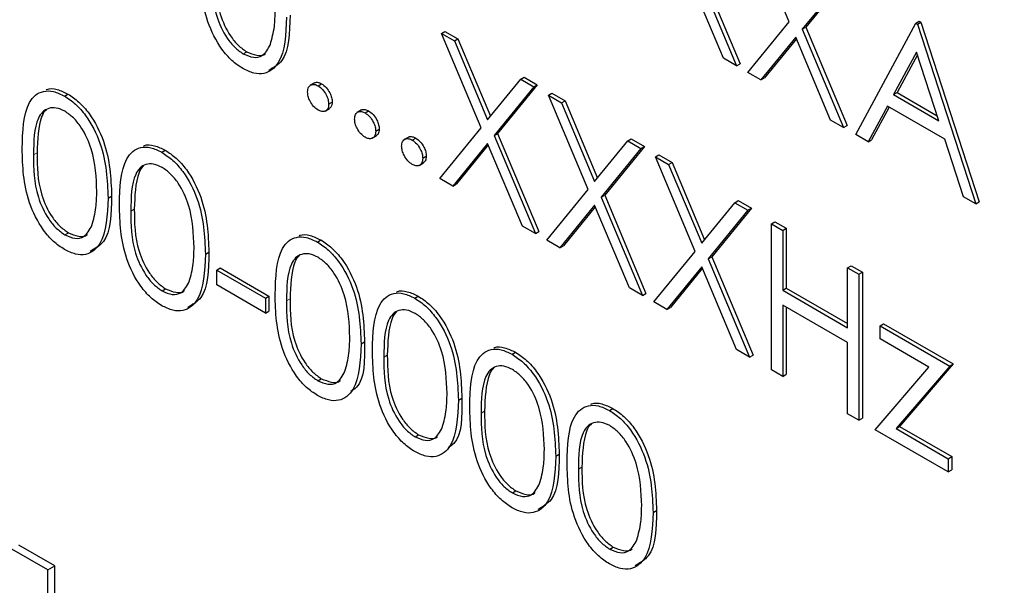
# Paper-space layout 'Blatt4' of a CAD drawing. Header units: millimetres. Extents: x 5 to 418, y 2 to 292.
# Tile 23 of 79: x 101.3 to 105.26, y 189.53 to 191.81. Entities that reach past the tile are written whole.
import ezdxf

# ---------------------------------------------------------------- set-up
doc = ezdxf.new("R2010")
doc.units = ezdxf.units.MM

psp = doc.layouts.new('Blatt4')

# ---------------------------------------------------------------- linework, layer by layer
at = {"color": 7, "linetype": 'Continuous', "lineweight": 25}
for p, q in [((104.3967, 191.8005), (104.237, 192.1807)), ((104.0187, 192.0187), (104.1848, 191.623)), ((104.0328, 192.0269), (104.1989, 191.6311)), ((104.1321, 191.6534), (103.9922, 191.9864)), ((104.6091, 191.9659), (104.4494, 191.77)), ((104.6232, 191.9741), (104.4636, 191.7782)), ((104.906, 191.7945), (104.9202, 191.8027)), ((104.9202, 191.8027), (104.9267, 191.7989)), ((102.9969, 191.7535), (103.011, 191.7617)), ((103.011, 191.7617), (103.0637, 191.7312)), ((104.2305, 191.5966), (104.3967, 191.8005)), ((104.4494, 191.77), (104.4636, 191.7782)), ((104.4494, 191.77), (104.6156, 191.3743)), ((104.4636, 191.7782), (104.6297, 191.3824)), ((104.6645, 191.346), (104.906, 191.7945)), ((104.906, 191.7945), (104.9126, 191.7907)), ((104.9126, 191.7907), (104.9267, 191.7989)), ((104.9126, 191.7907), (105.1475, 191.0672)), ((104.9267, 191.7989), (105.1617, 191.0753)), ((102.9969, 191.7535), (103.0496, 191.723)), ((103.1566, 191.3732), (102.9969, 191.7535)), ((103.0496, 191.723), (103.0637, 191.7312)), ((103.0496, 191.723), (103.1829, 191.4056)), ((103.0637, 191.7312), (103.1945, 191.4198)), ((104.423, 191.7377), (104.2832, 191.5661)), ((104.4256, 191.7316), (104.2974, 191.5743)), ((104.5629, 191.4047), (104.423, 191.7377)), ((102.1993, 191.6712), (102.2135, 191.6794)), ((104.1848, 191.623), (104.1321, 191.6534)), ((104.9088, 191.6783), (104.8166, 191.5069)), ((104.9125, 191.667), (104.8307, 191.5151)), ((104.9985, 191.4019), (104.9088, 191.6783)), ((104.1848, 191.623), (104.1989, 191.6311)), ((103.1829, 191.4056), (103.3162, 191.5691)), ((103.3162, 191.5691), (103.3303, 191.5773)), ((103.3162, 191.5691), (103.3689, 191.5387)), ((103.3303, 191.5773), (103.383, 191.5469)), ((104.2832, 191.5661), (104.2305, 191.5966)), ((104.2832, 191.5661), (104.2974, 191.5743)), ((102.4867, 191.5547), (102.4691, 191.5444)), ((102.5008, 191.5424), (102.5149, 191.5506)), ((103.3689, 191.5387), (103.2093, 191.3428)), ((103.383, 191.5469), (103.2234, 191.3509)), ((103.3689, 191.5387), (103.383, 191.5469)), ((101.4798, 191.5012), (101.4939, 191.5093)), ((103.4276, 191.5048), (103.4418, 191.513)), ((103.4276, 191.5048), (103.4804, 191.4744)), ((103.5874, 191.1245), (103.4276, 191.5048)), ((103.4418, 191.513), (103.4945, 191.4825)), ((104.8166, 191.5069), (104.8307, 191.5151)), ((104.8166, 191.5069), (104.9985, 191.4019)), ((104.8307, 191.5151), (104.992, 191.422)), ((102.5288, 191.4403), (102.5465, 191.4505)), ((102.5432, 191.4689), (102.5574, 191.4771)), ((102.676, 191.4454), (102.6583, 191.4352)), ((103.4804, 191.4744), (103.4945, 191.4825)), ((103.4804, 191.4744), (103.6137, 191.1569)), ((103.4945, 191.4825), (103.6253, 191.1711)), ((104.7918, 191.461), (104.7144, 191.3172)), ((104.7993, 191.4567), (104.7286, 191.3254)), ((105.0226, 191.3277), (104.7918, 191.461)), ((102.6901, 191.4331), (102.7042, 191.4413)), ((104.6156, 191.3743), (104.5629, 191.4047)), ((102.7325, 191.3596), (102.7466, 191.3678)), ((102.9903, 191.1693), (103.1566, 191.3732)), ((104.6156, 191.3743), (104.6297, 191.3824)), ((102.7181, 191.3311), (102.7358, 191.3413)), ((102.8653, 191.3361), (102.8476, 191.3259)), ((102.8794, 191.3239), (102.8935, 191.332)), ((103.2093, 191.3428), (103.2234, 191.3509)), ((103.2093, 191.3428), (103.3754, 190.947)), ((103.2234, 191.3509), (103.3896, 190.9552)), ((103.747, 191.3205), (103.7611, 191.3286)), ((103.7611, 191.3286), (103.8138, 191.2982)), ((104.7144, 191.3172), (104.6645, 191.346)), ((105.0979, 191.0958), (105.0226, 191.3277)), ((103.1829, 191.3105), (103.0431, 191.1389)), ((103.1854, 191.3044), (103.0572, 191.1471)), ((103.3227, 190.9775), (103.1829, 191.3105)), ((103.6137, 191.1569), (103.747, 191.3205)), ((103.7997, 191.29), (103.6401, 191.0941)), ((103.8138, 191.2982), (103.6542, 191.1023)), ((103.747, 191.3205), (103.7997, 191.29)), ((103.7997, 191.29), (103.8138, 191.2982)), ((104.7144, 191.3172), (104.7286, 191.3254)), ((101.8714, 191.2751), (101.8856, 191.2833)), ((102.9218, 191.2504), (102.9359, 191.2585)), ((103.8584, 191.2561), (103.8726, 191.2643)), ((103.8584, 191.2561), (103.9112, 191.2257)), ((104.0181, 190.8758), (103.8584, 191.2561)), ((103.8726, 191.2643), (103.9253, 191.2338)), ((102.9074, 191.2218), (102.9251, 191.232)), ((103.9112, 191.2257), (103.9253, 191.2338)), ((103.9112, 191.2257), (104.0445, 190.9082)), ((103.9253, 191.2338), (104.0561, 190.9225)), ((103.0431, 191.1389), (102.9903, 191.1693)), ((103.0431, 191.1389), (103.0572, 191.1471)), ((101.6555, 191.0905), (101.6697, 191.0986)), ((103.4211, 190.9207), (103.5874, 191.1245)), ((103.6401, 191.0941), (103.6542, 191.1023)), ((103.6401, 191.0941), (103.8062, 190.6983)), ((103.6542, 191.1023), (103.8204, 190.7065)), ((105.1475, 191.0672), (105.0979, 191.0958)), ((103.6137, 191.0618), (103.4738, 190.8902)), ((103.6162, 191.0557), (103.488, 190.8984)), ((103.7535, 190.7288), (103.6137, 191.0618)), ((104.0445, 190.9082), (104.1778, 191.0718)), ((104.2446, 191.0495), (104.085, 190.8536)), ((104.1778, 191.0718), (104.1919, 191.0799)), ((104.1778, 191.0718), (104.2305, 191.0413)), ((104.1919, 191.0799), (104.2446, 191.0495)), ((104.2305, 191.0413), (104.2446, 191.0495)), ((105.1475, 191.0672), (105.1617, 191.0753)), ((104.2305, 191.0413), (104.0709, 190.8454)), ((103.3754, 190.947), (103.3227, 190.9775)), ((104.3251, 190.9867), (104.3393, 190.9949)), ((104.3251, 190.9867), (104.3708, 190.9603)), ((104.3251, 190.3988), (104.3251, 190.9867)), ((104.3393, 190.9949), (104.385, 190.9685)), ((101.4813, 190.9425), (101.4955, 190.9507)), ((103.3754, 190.947), (103.3896, 190.9552)), ((104.3708, 190.9603), (104.385, 190.9685)), ((104.3708, 190.9603), (104.3708, 190.7191)), ((104.385, 190.9685), (104.385, 190.7273)), ((102.498, 190.9134), (102.5122, 190.9215)), ((103.4738, 190.8902), (103.4211, 190.9207)), ((103.4738, 190.8902), (103.488, 190.8984)), ((102.0472, 190.8644), (102.0613, 190.8726)), ((103.8519, 190.672), (104.0181, 190.8758)), ((104.0709, 190.8454), (104.085, 190.8536)), ((104.085, 190.8536), (104.2512, 190.4578)), ((104.0445, 190.8131), (103.9046, 190.6415)), ((104.1843, 190.4801), (104.0445, 190.8131)), ((104.0709, 190.8454), (104.237, 190.4497)), ((104.6319, 190.8096), (104.646, 190.8178)), ((104.646, 190.8178), (104.6917, 190.7914)), ((102.0928, 190.8006), (102.107, 190.8087)), ((102.0928, 190.8006), (102.2887, 190.6875)), ((102.0928, 190.7403), (102.0928, 190.8006)), ((102.107, 190.8087), (102.3028, 190.6957)), ((104.047, 190.807), (103.9188, 190.6497)), ((104.6319, 190.5684), (104.6319, 190.8096)), ((104.6319, 190.8096), (104.6776, 190.7832)), ((104.6776, 190.7832), (104.6917, 190.7914)), ((104.6776, 190.7832), (104.6776, 190.1953)), ((104.6917, 190.7914), (104.6917, 190.2035)), ((102.2887, 190.6272), (102.0928, 190.7403)), ((101.873, 190.7165), (101.8871, 190.7246)), ((102.2887, 190.6875), (102.3028, 190.6957)), ((102.3028, 190.6957), (102.3028, 190.6354)), ((102.8897, 190.6873), (102.9038, 190.6954)), ((103.8062, 190.6983), (103.7535, 190.7288)), ((103.8062, 190.6983), (103.8204, 190.7065)), ((104.3708, 190.7191), (104.385, 190.7273)), ((104.3708, 190.7191), (104.6319, 190.5684)), ((104.385, 190.7273), (104.6319, 190.5847)), ((102.2887, 190.6875), (102.2887, 190.6272)), ((103.9046, 190.6415), (103.8519, 190.672)), ((104.6319, 190.5081), (104.3708, 190.6588)), ((104.3708, 190.6588), (104.3708, 190.3724)), ((102.2887, 190.6272), (102.3028, 190.6354)), ((103.9046, 190.6415), (103.9188, 190.6497)), ((104.385, 190.6507), (104.385, 190.3806)), ((104.7624, 190.576), (104.7766, 190.5841)), ((104.7624, 190.576), (105.0431, 190.4139)), ((104.7624, 190.5232), (104.7624, 190.576)), ((104.7766, 190.5841), (105.0573, 190.4221)), ((102.6738, 190.5027), (102.6879, 190.5108)), ((104.6319, 190.2217), (104.6319, 190.5081)), ((104.9594, 190.4095), (104.7624, 190.5232)), ((103.2813, 190.4612), (103.2954, 190.4694)), ((104.237, 190.4497), (104.1843, 190.4801)), ((104.237, 190.4497), (104.2512, 190.4578)), ((105.0573, 190.4221), (104.8408, 190.1702)), ((105.0431, 190.4139), (105.0573, 190.4221)), ((104.3708, 190.3724), (104.3251, 190.3988)), ((104.3708, 190.3724), (104.385, 190.3806)), ((104.7429, 190.1576), (104.9594, 190.4095)), ((105.0431, 190.4139), (104.8267, 190.162)), ((102.4996, 190.3547), (102.5137, 190.3629)), ((103.0654, 190.2766), (103.0795, 190.2847)), ((103.6729, 190.2351), (103.6871, 190.2433)), ((104.6776, 190.1953), (104.6319, 190.2217)), ((104.6776, 190.1953), (104.6917, 190.2035)), ((102.8912, 190.1286), (102.9053, 190.1368)), ((105.0366, 189.9881), (104.7429, 190.1576)), ((104.8267, 190.162), (104.8408, 190.1702)), ((104.8267, 190.162), (105.0366, 190.0408)), ((104.8408, 190.1702), (105.0507, 190.049)), ((103.457, 190.0505), (103.4712, 190.0587)), ((105.0366, 190.0408), (105.0507, 190.049)), ((105.0366, 190.0408), (105.0366, 189.9881)), ((105.0507, 190.049), (105.0507, 189.9962)), ((105.0366, 189.9881), (105.0507, 189.9962)), ((103.2828, 189.9026), (103.297, 189.9107)), ((103.8486, 189.8244), (103.8628, 189.8326)), ((101.4135, 189.5926), (101.268, 189.6765)), ((101.4417, 189.6089), (101.2963, 189.6929)), ((103.6745, 189.6765), (103.6886, 189.6846)), ((101.4135, 189.5926), (101.4417, 189.6089)), ((101.4135, 188.6127), (101.4135, 189.5926)), ((101.4417, 188.6291), (101.4417, 189.6089))]:
    psp.add_line(p, q, dxfattribs=at)
at = {"color": 7, "linetype": 'Continuous', "lineweight": 18}
for p, q in [((101.3553, 191.264), (101.3694, 191.2722)), ((101.7469, 191.038), (101.761, 191.0461)), ((102.3735, 190.6762), (102.3877, 190.6844)), ((102.7651, 190.4501), (102.7793, 190.4583)), ((103.1568, 190.2241), (103.1709, 190.2322)), ((103.5484, 189.998), (103.5625, 190.0061))]:
    psp.add_line(p, q, dxfattribs=at)
psp.add_ellipse((372.0278, 363.2841), major_axis=(379.9846, 5.8274), ratio=0.587244, start_param=3.834585, end_param=4.001386, dxfattribs=at)
at = {"color": 7, "linetype": 'Continuous', "lineweight": 25}
for points, knots in [([(102.1978, 191.6118), (102.1829, 191.6218), (102.1532, 191.6417), (102.0992, 191.7037), (102.0323, 191.8411), (102.0295, 191.9477), (102.0276, 192.0189)], [0, 0, 0, 0, 0.125551, 0.25109, 0.50025, 1, 1, 1, 1]), ([(102.0874, 192.0009), (102.0878, 191.9457), (102.0883, 191.8631), (102.1372, 191.7546), (102.1785, 191.7039), (102.2018, 191.6875), (102.2135, 191.6794)], [0, 0, 0, 0, 0.500291, 0.749086, 0.874606, 1, 1, 1, 1]), ([(102.0733, 191.9927), (102.0736, 191.9375), (102.0742, 191.8549), (102.1231, 191.7464), (102.1644, 191.6957), (102.1877, 191.6794), (102.1993, 191.6712)], [0, 0, 0, 0, 0.500291, 0.749086, 0.874606, 1, 1, 1, 1]), ([(102.3085, 191.7091), (102.315, 191.7324), (102.3266, 191.7742), (102.3275, 191.8239), (102.3278, 191.8458)], [0, 0, 0, 0, 0.559599, 1, 1, 1, 1]), ([(102.3735, 191.8191), (102.3707, 191.7502), (102.3664, 191.6469), (102.2972, 191.5894), (102.2427, 191.5901), (102.2128, 191.6046), (102.1978, 191.6118)], [0, 0, 0, 0, 0.499407, 0.748743, 0.874372, 1, 1, 1, 1]), ([(102.3877, 191.8273), (102.3862, 191.7556), (102.384, 191.6512), (102.3213, 191.6155), (102.3017, 191.6044)], [0, 0, 0, 0, 0.68684, 1, 1, 1, 1]), ([(102.1993, 191.6712), (102.2132, 191.6652), (102.241, 191.6532), (102.284, 191.6619), (102.2993, 191.6912), (102.3085, 191.7091)], [0, 0, 0, 0, 0.280257, 0.560781, 1, 1, 1, 1]), ([(102.2135, 191.6794), (102.227, 191.6739), (102.2542, 191.6628), (102.2821, 191.6628), (102.2894, 191.6728), (102.2896, 191.673)], [0, 0, 0, 0, 0.492383, 0.985234, 1, 1, 1, 1]), ([(101.4059, 191.5262), (101.4072, 191.5269), (101.4193, 191.5331), (101.4498, 191.53), (101.4792, 191.5162), (101.4939, 191.5093)], [0, 0, 0, 0, 0.057969, 0.529028, 1, 1, 1, 1]), ([(102.4584, 191.5179), (102.4591, 191.5247), (102.4606, 191.5383), (102.4721, 191.5476), (102.486, 191.5494), (102.4959, 191.5447), (102.5008, 191.5424)], [0, 0, 0, 0, 0.279576, 0.559284, 0.779552, 1, 1, 1, 1]), ([(102.4855, 191.5529), (102.4862, 191.5537), (102.4899, 191.5573), (102.5004, 191.5572), (102.5101, 191.5528), (102.5149, 191.5506)], [0, 0, 0, 0, 0.116538, 0.55809, 1, 1, 1, 1]), ([(102.5008, 191.5424), (102.5071, 191.538), (102.5196, 191.5291), (102.5333, 191.5077), (102.542, 191.4867), (102.5428, 191.4748), (102.5432, 191.4689)], [0, 0, 0, 0, 0.279602, 0.559212, 0.779475, 1, 1, 1, 1]), ([(102.5149, 191.5506), (102.5212, 191.5461), (102.5338, 191.5372), (102.5475, 191.5158), (102.5562, 191.4948), (102.557, 191.483), (102.5574, 191.4771)], [0, 0, 0, 0, 0.279602, 0.559212, 0.779475, 1, 1, 1, 1]), ([(101.3096, 191.2902), (101.3116, 191.3592), (101.314, 191.4457), (101.3615, 191.5066), (101.3945, 191.5226), (101.4352, 191.5228), (101.4649, 191.5084), (101.4798, 191.5012)], [0, 0, 0, 0, 0.498702, 0.624177, 0.749467, 0.874745, 1, 1, 1, 1]), ([(101.4798, 191.5012), (101.4948, 191.4911), (101.5248, 191.4711), (101.5794, 191.4089), (101.6482, 191.271), (101.6526, 191.1627), (101.6555, 191.0905)], [0, 0, 0, 0, 0.1256, 0.251197, 0.500581, 1, 1, 1, 1]), ([(101.4939, 191.5093), (101.5089, 191.4993), (101.5389, 191.4792), (101.5935, 191.417), (101.6623, 191.2792), (101.6667, 191.1709), (101.6697, 191.0986)], [0, 0, 0, 0, 0.1256, 0.251197, 0.500581, 1, 1, 1, 1]), ([(102.5008, 191.4444), (102.4945, 191.4489), (102.4821, 191.4579), (102.4683, 191.4792), (102.4597, 191.5001), (102.4588, 191.512), (102.4584, 191.5179)], [0, 0, 0, 0, 0.279581, 0.559143, 0.779575, 1, 1, 1, 1]), ([(101.4813, 191.44), (101.4697, 191.4454), (101.4463, 191.4562), (101.4154, 191.4534), (101.3906, 191.4387), (101.357, 191.3866), (101.356, 191.3185), (101.3553, 191.264)], [0, 0, 0, 0, 0.125139, 0.250418, 0.375519, 0.500847, 1, 1, 1, 1]), ([(101.4067, 191.4453), (101.4065, 191.4452), (101.3981, 191.4403), (101.3733, 191.3912), (101.3711, 191.3251), (101.3694, 191.2722)], [0, 0, 0, 0, 0.004517, 0.204302, 1, 1, 1, 1]), ([(102.5432, 191.4689), (102.5425, 191.4621), (102.541, 191.4485), (102.5294, 191.4393), (102.5155, 191.4374), (102.5057, 191.4421), (102.5008, 191.4444)], [0, 0, 0, 0, 0.279469, 0.559358, 0.779674, 1, 1, 1, 1]), ([(102.5574, 191.4771), (102.5567, 191.4701), (102.5556, 191.4575), (102.5478, 191.4525), (102.5442, 191.4502)], [0, 0, 0, 0, 0.554441, 1, 1, 1, 1]), ([(102.6748, 191.4436), (102.6755, 191.4444), (102.6791, 191.4481), (102.6897, 191.448), (102.6994, 191.4435), (102.7042, 191.4413)], [0, 0, 0, 0, 0.116538, 0.55809, 1, 1, 1, 1]), ([(101.6098, 191.1171), (101.608, 191.1728), (101.6051, 191.2562), (101.5575, 191.3645), (101.5163, 191.4156), (101.493, 191.4319), (101.4813, 191.44)], [0, 0, 0, 0, 0.500072, 0.749021, 0.874598, 1, 1, 1, 1]), ([(102.6477, 191.4086), (102.6484, 191.4154), (102.6499, 191.429), (102.6614, 191.4384), (102.6753, 191.4401), (102.6852, 191.4355), (102.6901, 191.4331)], [0, 0, 0, 0, 0.279576, 0.559284, 0.779552, 1, 1, 1, 1]), ([(102.6901, 191.3351), (102.6838, 191.3396), (102.6714, 191.3486), (102.6575, 191.3699), (102.649, 191.3908), (102.6481, 191.4027), (102.6477, 191.4086)], [0, 0, 0, 0, 0.279581, 0.559143, 0.779575, 1, 1, 1, 1]), ([(102.6901, 191.4331), (102.6964, 191.4287), (102.7089, 191.4198), (102.7226, 191.3984), (102.7313, 191.3774), (102.7321, 191.3656), (102.7325, 191.3596)], [0, 0, 0, 0, 0.279602, 0.559212, 0.779475, 1, 1, 1, 1]), ([(102.7042, 191.4413), (102.7105, 191.4368), (102.723, 191.428), (102.7368, 191.4065), (102.7455, 191.3856), (102.7463, 191.3737), (102.7466, 191.3678)], [0, 0, 0, 0, 0.279602, 0.559212, 0.779475, 1, 1, 1, 1]), ([(102.7466, 191.3678), (102.746, 191.3608), (102.7449, 191.3482), (102.737, 191.3432), (102.7335, 191.341)], [0, 0, 0, 0, 0.554441, 1, 1, 1, 1]), ([(102.7325, 191.3596), (102.7318, 191.3528), (102.7303, 191.3392), (102.7187, 191.33), (102.7048, 191.3282), (102.695, 191.3328), (102.6901, 191.3351)], [0, 0, 0, 0, 0.279469, 0.559358, 0.779674, 1, 1, 1, 1]), ([(102.8369, 191.2994), (102.8377, 191.3061), (102.8392, 191.3197), (102.8507, 191.3291), (102.8646, 191.3309), (102.8744, 191.3262), (102.8794, 191.3239)], [0, 0, 0, 0, 0.279576, 0.559284, 0.779552, 1, 1, 1, 1]), ([(102.864, 191.3343), (102.8648, 191.3351), (102.8684, 191.3388), (102.879, 191.3387), (102.8887, 191.3342), (102.8935, 191.332)], [0, 0, 0, 0, 0.116538, 0.55809, 1, 1, 1, 1]), ([(102.8935, 191.332), (102.8998, 191.3276), (102.9123, 191.3187), (102.9261, 191.2973), (102.9348, 191.2763), (102.9355, 191.2645), (102.9359, 191.2585)], [0, 0, 0, 0, 0.279602, 0.559212, 0.779475, 1, 1, 1, 1]), ([(101.4798, 190.8831), (101.4649, 190.8931), (101.4352, 190.913), (101.3812, 190.975), (101.3143, 191.1124), (101.3115, 191.219), (101.3096, 191.2902)], [0, 0, 0, 0, 0.1255507, 0.25109, 0.5002501, 1, 1, 1, 1]), ([(101.7012, 191.0641), (101.7032, 191.1332), (101.7057, 191.2196), (101.7531, 191.2805), (101.7861, 191.2965), (101.8268, 191.2967), (101.8566, 191.2823), (101.8714, 191.2751)], [0, 0, 0, 0, 0.498702, 0.624177, 0.749467, 0.874745, 1, 1, 1, 1]), ([(101.7975, 191.3001), (101.7989, 191.3008), (101.811, 191.307), (101.8414, 191.304), (101.8709, 191.2902), (101.8856, 191.2833)], [0, 0, 0, 0, 0.057969, 0.529028, 1, 1, 1, 1]), ([(102.8794, 191.2259), (102.8731, 191.2304), (102.8606, 191.2393), (102.8468, 191.2606), (102.8383, 191.2816), (102.8374, 191.2934), (102.8369, 191.2994)], [0, 0, 0, 0, 0.279581, 0.559143, 0.779575, 1, 1, 1, 1]), ([(102.8794, 191.3239), (102.8856, 191.3194), (102.8982, 191.3105), (102.9119, 191.2891), (102.9206, 191.2681), (102.9214, 191.2563), (102.9218, 191.2504)], [0, 0, 0, 0, 0.279602, 0.559212, 0.779475, 1, 1, 1, 1]), ([(101.3553, 191.264), (101.3557, 191.2089), (101.3562, 191.1263), (101.4051, 191.0178), (101.4464, 190.967), (101.4697, 190.9507), (101.4813, 190.9425)], [0, 0, 0, 0, 0.500291, 0.749086, 0.874606, 1, 1, 1, 1]), ([(101.3694, 191.2722), (101.3698, 191.217), (101.3704, 191.1344), (101.4192, 191.0259), (101.4605, 190.9752), (101.4838, 190.9589), (101.4955, 190.9507)], [0, 0, 0, 0, 0.500291, 0.749086, 0.874606, 1, 1, 1, 1]), ([(101.8714, 191.2751), (101.8864, 191.2651), (101.9164, 191.245), (101.971, 191.1828), (102.0398, 191.045), (102.0442, 190.9366), (102.0472, 190.8644)], [0, 0, 0, 0, 0.1256, 0.251197, 0.500581, 1, 1, 1, 1]), ([(101.8856, 191.2833), (101.9006, 191.2732), (101.9305, 191.2532), (101.9852, 191.1909), (102.054, 191.0531), (102.0584, 190.9448), (102.0613, 190.8726)], [0, 0, 0, 0, 0.1256, 0.251197, 0.500581, 1, 1, 1, 1]), ([(102.9218, 191.2504), (102.9211, 191.2436), (102.9196, 191.23), (102.908, 191.2207), (102.8941, 191.2189), (102.8843, 191.2235), (102.8794, 191.2259)], [0, 0, 0, 0, 0.279469, 0.559358, 0.779674, 1, 1, 1, 1]), ([(102.9359, 191.2585), (102.9353, 191.2515), (102.9342, 191.2389), (102.9263, 191.2339), (102.9228, 191.2317)], [0, 0, 0, 0, 0.554441, 1, 1, 1, 1]), ([(101.873, 191.2139), (101.8613, 191.2193), (101.8379, 191.2301), (101.807, 191.2273), (101.7823, 191.2127), (101.7486, 191.1605), (101.7477, 191.0924), (101.7469, 191.038)], [0, 0, 0, 0, 0.125139, 0.250418, 0.375519, 0.500847, 1, 1, 1, 1]), ([(101.7983, 191.2192), (101.7981, 191.2191), (101.7897, 191.2142), (101.7649, 191.1651), (101.7628, 191.099), (101.761, 191.0461)], [0, 0, 0, 0, 0.004517, 0.204302, 1, 1, 1, 1]), ([(102.0015, 190.891), (101.9996, 190.9467), (101.9968, 191.0301), (101.9491, 191.1384), (101.9079, 191.1895), (101.8846, 191.2058), (101.873, 191.2139)], [0, 0, 0, 0, 0.500072, 0.749021, 0.874598, 1, 1, 1, 1]), ([(101.6555, 191.0905), (101.6527, 191.0216), (101.6484, 190.9182), (101.5792, 190.8607), (101.5247, 190.8614), (101.4948, 190.8759), (101.4798, 190.8831)], [0, 0, 0, 0, 0.499407, 0.748743, 0.874372, 1, 1, 1, 1]), ([(101.6697, 191.0986), (101.6682, 191.0269), (101.666, 190.9225), (101.6033, 190.8869), (101.5837, 190.8757)], [0, 0, 0, 0, 0.68684, 1, 1, 1, 1]), ([(101.5906, 190.9804), (101.597, 191.0038), (101.6086, 191.0455), (101.6095, 191.0952), (101.6098, 191.1171)], [0, 0, 0, 0, 0.5595988, 1, 1, 1, 1]), ([(101.8714, 190.657), (101.8566, 190.667), (101.8269, 190.687), (101.7728, 190.749), (101.7059, 190.8863), (101.7031, 190.993), (101.7012, 191.0641)], [0, 0, 0, 0, 0.125551, 0.25109, 0.50025, 1, 1, 1, 1]), ([(101.7469, 191.038), (101.7473, 190.9828), (101.7478, 190.9002), (101.7967, 190.7917), (101.838, 190.741), (101.8613, 190.7246), (101.873, 190.7165)], [0, 0, 0, 0, 0.500291, 0.749086, 0.874606, 1, 1, 1, 1]), ([(101.761, 191.0461), (101.7614, 190.9909), (101.762, 190.9083), (101.8109, 190.7999), (101.8522, 190.7491), (101.8755, 190.7328), (101.8871, 190.7246)], [0, 0, 0, 0, 0.500291, 0.749086, 0.874606, 1, 1, 1, 1]), ([(101.4813, 190.9425), (101.4952, 190.9365), (101.5231, 190.9245), (101.566, 190.9332), (101.5813, 190.9625), (101.5906, 190.9804)], [0, 0, 0, 0, 0.280257, 0.560781, 1, 1, 1, 1]), ([(101.4955, 190.9507), (101.509, 190.9452), (101.5362, 190.9341), (101.5641, 190.9341), (101.5714, 190.9441), (101.5716, 190.9444)], [0, 0, 0, 0, 0.492383, 0.985234, 1, 1, 1, 1]), ([(102.3278, 190.7024), (102.3298, 190.7714), (102.3323, 190.8579), (102.3797, 190.9188), (102.4128, 190.9348), (102.4534, 190.9349), (102.4832, 190.9206), (102.498, 190.9134)], [0, 0, 0, 0, 0.498702, 0.624177, 0.749467, 0.874745, 1, 1, 1, 1]), ([(102.4241, 190.9384), (102.4255, 190.939), (102.4376, 190.9452), (102.468, 190.9422), (102.4975, 190.9284), (102.5122, 190.9215)], [0, 0, 0, 0, 0.057969, 0.529028, 1, 1, 1, 1]), ([(101.9822, 190.7543), (101.9887, 190.7777), (102.0003, 190.8194), (102.0011, 190.8691), (102.0015, 190.891)], [0, 0, 0, 0, 0.559599, 1, 1, 1, 1]), ([(102.498, 190.9134), (102.513, 190.9033), (102.543, 190.8833), (102.5976, 190.821), (102.6664, 190.6832), (102.6708, 190.5749), (102.6738, 190.5027)], [0, 0, 0, 0, 0.1256, 0.251197, 0.500581, 1, 1, 1, 1]), ([(102.5122, 190.9215), (102.5272, 190.9115), (102.5571, 190.8914), (102.6118, 190.8292), (102.6806, 190.6914), (102.685, 190.5831), (102.6879, 190.5108)], [0, 0, 0, 0, 0.1256, 0.251197, 0.500581, 1, 1, 1, 1]), ([(102.0472, 190.8644), (102.0443, 190.7955), (102.04, 190.6921), (101.9708, 190.6346), (101.9164, 190.6353), (101.8864, 190.6498), (101.8714, 190.657)], [0, 0, 0, 0, 0.499407, 0.748743, 0.874372, 1, 1, 1, 1]), ([(102.0613, 190.8726), (102.0598, 190.8008), (102.0577, 190.6964), (101.9949, 190.6608), (101.9753, 190.6496)], [0, 0, 0, 0, 0.68684, 1, 1, 1, 1]), ([(102.4996, 190.8522), (102.4879, 190.8576), (102.4645, 190.8684), (102.4336, 190.8656), (102.4089, 190.8509), (102.3752, 190.7988), (102.3743, 190.7307), (102.3735, 190.6762)], [0, 0, 0, 0, 0.125139, 0.250418, 0.375519, 0.500847, 1, 1, 1, 1]), ([(102.4249, 190.8575), (102.4247, 190.8574), (102.4163, 190.8525), (102.3915, 190.8034), (102.3894, 190.7373), (102.3877, 190.6844)], [0, 0, 0, 0, 0.0045166, 0.204302, 1, 1, 1, 1]), ([(102.6281, 190.5293), (102.6262, 190.5849), (102.6234, 190.6683), (102.5757, 190.7767), (102.5345, 190.8278), (102.5112, 190.844), (102.4996, 190.8522)], [0, 0, 0, 0, 0.500072, 0.749021, 0.874598, 1, 1, 1, 1]), ([(101.873, 190.7165), (101.8869, 190.7104), (101.9147, 190.6984), (101.9577, 190.7072), (101.9729, 190.7365), (101.9822, 190.7543)], [0, 0, 0, 0, 0.280257, 0.560781, 1, 1, 1, 1]), ([(101.8871, 190.7246), (101.9007, 190.7191), (101.9278, 190.7081), (101.9557, 190.708), (101.963, 190.718), (101.9632, 190.7183)], [0, 0, 0, 0, 0.492383, 0.985234, 1, 1, 1, 1]), ([(102.498, 190.2953), (102.4832, 190.3053), (102.4535, 190.3252), (102.3994, 190.3872), (102.3325, 190.5246), (102.3297, 190.6312), (102.3278, 190.7024)], [0, 0, 0, 0, 0.125551, 0.25109, 0.50025, 1, 1, 1, 1]), ([(102.7194, 190.4763), (102.7214, 190.5453), (102.7239, 190.6318), (102.7713, 190.6927), (102.8044, 190.7087), (102.845, 190.7089), (102.8748, 190.6945), (102.8897, 190.6873)], [0, 0, 0, 0, 0.498702, 0.624177, 0.749467, 0.874745, 1, 1, 1, 1]), ([(102.8158, 190.7123), (102.8171, 190.713), (102.8292, 190.7192), (102.8596, 190.7161), (102.8891, 190.7023), (102.9038, 190.6954)], [0, 0, 0, 0, 0.057969, 0.529028, 1, 1, 1, 1]), ([(102.9038, 190.6954), (102.9188, 190.6854), (102.9488, 190.6653), (103.0034, 190.6031), (103.0722, 190.4653), (103.0766, 190.357), (103.0795, 190.2847)], [0, 0, 0, 0, 0.1256, 0.251197, 0.500581, 1, 1, 1, 1]), ([(102.3735, 190.6762), (102.3739, 190.6211), (102.3744, 190.5384), (102.4233, 190.43), (102.4646, 190.3792), (102.4879, 190.3629), (102.4996, 190.3547)], [0, 0, 0, 0, 0.500291, 0.749086, 0.874606, 1, 1, 1, 1]), ([(102.3877, 190.6844), (102.388, 190.6292), (102.3886, 190.5466), (102.4375, 190.4381), (102.4788, 190.3874), (102.5021, 190.3711), (102.5137, 190.3629)], [0, 0, 0, 0, 0.500291, 0.749086, 0.874606, 1, 1, 1, 1]), ([(102.8897, 190.6873), (102.9047, 190.6772), (102.9346, 190.6572), (102.9892, 190.595), (103.0581, 190.4572), (103.0625, 190.3488), (103.0654, 190.2766)], [0, 0, 0, 0, 0.1256, 0.251197, 0.500581, 1, 1, 1, 1]), ([(102.8912, 190.6261), (102.8795, 190.6315), (102.8562, 190.6423), (102.8252, 190.6395), (102.8005, 190.6248), (102.7668, 190.5727), (102.7659, 190.5046), (102.7651, 190.4501)], [0, 0, 0, 0, 0.125139, 0.250418, 0.375519, 0.500847, 1, 1, 1, 1]), ([(102.8165, 190.6314), (102.8163, 190.6313), (102.808, 190.6264), (102.7832, 190.5773), (102.781, 190.5112), (102.7793, 190.4583)], [0, 0, 0, 0, 0.004517, 0.204302, 1, 1, 1, 1]), ([(103.0197, 190.3032), (103.0178, 190.3589), (103.015, 190.4423), (102.9673, 190.5506), (102.9262, 190.6017), (102.9028, 190.618), (102.8912, 190.6261)], [0, 0, 0, 0, 0.500072, 0.749021, 0.874598, 1, 1, 1, 1]), ([(102.6738, 190.5027), (102.6709, 190.4337), (102.6667, 190.3304), (102.5974, 190.2729), (102.543, 190.2736), (102.513, 190.2881), (102.498, 190.2953)], [0, 0, 0, 0, 0.499407, 0.748743, 0.874372, 1, 1, 1, 1]), ([(102.6088, 190.3926), (102.6153, 190.416), (102.6269, 190.4577), (102.6277, 190.5074), (102.6281, 190.5293)], [0, 0, 0, 0, 0.559599, 1, 1, 1, 1]), ([(102.6879, 190.5108), (102.6885, 190.4367), (102.6893, 190.3483), (102.6404, 190.3163), (102.6325, 190.3111)], [0, 0, 0, 0, 0.83825, 1, 1, 1, 1]), ([(102.8897, 190.0692), (102.8748, 190.0792), (102.8451, 190.0991), (102.791, 190.1611), (102.7242, 190.2985), (102.7213, 190.4051), (102.7194, 190.4763)], [0, 0, 0, 0, 0.125551, 0.25109, 0.50025, 1, 1, 1, 1]), ([(102.7793, 190.4583), (102.7797, 190.4031), (102.7802, 190.3205), (102.8291, 190.212), (102.8704, 190.1613), (102.8937, 190.145), (102.9053, 190.1368)], [0, 0, 0, 0, 0.500291, 0.749086, 0.874606, 1, 1, 1, 1]), ([(103.1111, 190.2502), (103.113, 190.3193), (103.1155, 190.4057), (103.163, 190.4666), (103.196, 190.4826), (103.2366, 190.4828), (103.2664, 190.4684), (103.2813, 190.4612)], [0, 0, 0, 0, 0.498702, 0.624177, 0.749467, 0.874745, 1, 1, 1, 1]), ([(103.2074, 190.4862), (103.2087, 190.4869), (103.2208, 190.4931), (103.2513, 190.4901), (103.2807, 190.4763), (103.2954, 190.4694)], [0, 0, 0, 0, 0.057969, 0.529028, 1, 1, 1, 1]), ([(103.2813, 190.4612), (103.2963, 190.4512), (103.3262, 190.4311), (103.3809, 190.3689), (103.4497, 190.2311), (103.4541, 190.1227), (103.457, 190.0505)], [0, 0, 0, 0, 0.1256, 0.251197, 0.500581, 1, 1, 1, 1]), ([(103.2954, 190.4694), (103.3104, 190.4593), (103.3404, 190.4393), (103.395, 190.377), (103.4638, 190.2392), (103.4682, 190.1309), (103.4712, 190.0587)], [0, 0, 0, 0, 0.1256, 0.251197, 0.500581, 1, 1, 1, 1]), ([(102.7651, 190.4501), (102.7655, 190.395), (102.7661, 190.3124), (102.815, 190.2039), (102.8563, 190.1532), (102.8796, 190.1368), (102.8912, 190.1286)], [0, 0, 0, 0, 0.500291, 0.749086, 0.874606, 1, 1, 1, 1]), ([(103.2828, 190.4), (103.2712, 190.4054), (103.2478, 190.4162), (103.2168, 190.4134), (103.1921, 190.3988), (103.1585, 190.3466), (103.1575, 190.2785), (103.1568, 190.2241)], [0, 0, 0, 0, 0.125139, 0.250418, 0.375519, 0.500847, 1, 1, 1, 1]), ([(102.4996, 190.3547), (102.5135, 190.3487), (102.5413, 190.3367), (102.5843, 190.3454), (102.5995, 190.3747), (102.6088, 190.3926)], [0, 0, 0, 0, 0.280257, 0.560781, 1, 1, 1, 1]), ([(103.2081, 190.4053), (103.208, 190.4052), (103.1996, 190.4003), (103.1748, 190.3513), (103.1726, 190.2851), (103.1709, 190.2322)], [0, 0, 0, 0, 0.004517, 0.204302, 1, 1, 1, 1]), ([(103.4113, 190.0771), (103.4094, 190.1328), (103.4066, 190.2162), (103.359, 190.3245), (103.3178, 190.3756), (103.2945, 190.3919), (103.2828, 190.4)], [0, 0, 0, 0, 0.500072, 0.749021, 0.874598, 1, 1, 1, 1]), ([(102.5137, 190.3629), (102.5273, 190.3574), (102.5544, 190.3463), (102.5823, 190.3463), (102.5896, 190.3563), (102.5899, 190.3566)], [0, 0, 0, 0, 0.492383, 0.985234, 1, 1, 1, 1]), ([(103.0004, 190.1665), (103.0069, 190.1899), (103.0185, 190.2316), (103.0193, 190.2813), (103.0197, 190.3032)], [0, 0, 0, 0, 0.5595988, 1, 1, 1, 1]), ([(103.0654, 190.2766), (103.0625, 190.2077), (103.0583, 190.1043), (102.9891, 190.0468), (102.9346, 190.0475), (102.9046, 190.062), (102.8897, 190.0692)], [0, 0, 0, 0, 0.4994065, 0.7487427, 0.8743724, 1, 1, 1, 1]), ([(103.0795, 190.2847), (103.0802, 190.2107), (103.0809, 190.1223), (103.032, 190.0902), (103.0241, 190.085)], [0, 0, 0, 0, 0.83825, 1, 1, 1, 1]), ([(103.5027, 190.0241), (103.5047, 190.0932), (103.5071, 190.1796), (103.5546, 190.2405), (103.5876, 190.2565), (103.6283, 190.2567), (103.658, 190.2423), (103.6729, 190.2351)], [0, 0, 0, 0, 0.498702, 0.624177, 0.749467, 0.874745, 1, 1, 1, 1]), ([(103.599, 190.2601), (103.6003, 190.2608), (103.6125, 190.267), (103.6429, 190.264), (103.6723, 190.2502), (103.6871, 190.2433)], [0, 0, 0, 0, 0.057969, 0.529028, 1, 1, 1, 1]), ([(103.2813, 189.8431), (103.2664, 189.8531), (103.2367, 189.8731), (103.1827, 189.9351), (103.1158, 190.0724), (103.113, 190.1791), (103.1111, 190.2502)], [0, 0, 0, 0, 0.125551, 0.25109, 0.50025, 1, 1, 1, 1]), ([(103.1568, 190.2241), (103.1571, 190.1689), (103.1577, 190.0863), (103.2066, 189.9778), (103.2479, 189.9271), (103.2712, 189.9107), (103.2828, 189.9026)], [0, 0, 0, 0, 0.500291, 0.749086, 0.874606, 1, 1, 1, 1]), ([(103.1709, 190.2322), (103.1713, 190.177), (103.1718, 190.0944), (103.2207, 189.986), (103.262, 189.9352), (103.2853, 189.9189), (103.297, 189.9107)], [0, 0, 0, 0, 0.500291, 0.749086, 0.874606, 1, 1, 1, 1]), ([(103.6729, 190.2351), (103.6879, 190.2251), (103.7179, 190.205), (103.7725, 190.1428), (103.8413, 190.005), (103.8457, 189.8967), (103.8486, 189.8244)], [0, 0, 0, 0, 0.1256, 0.251197, 0.500581, 1, 1, 1, 1]), ([(103.6871, 190.2433), (103.702, 190.2332), (103.732, 190.2132), (103.7866, 190.151), (103.8555, 190.0132), (103.8599, 189.9048), (103.8628, 189.8326)], [0, 0, 0, 0, 0.1256, 0.251197, 0.500581, 1, 1, 1, 1]), ([(103.6745, 190.1739), (103.6628, 190.1793), (103.6394, 190.1901), (103.6085, 190.1873), (103.5838, 190.1727), (103.5501, 190.1205), (103.5491, 190.0524), (103.5484, 189.998)], [0, 0, 0, 0, 0.125139, 0.250418, 0.375519, 0.500847, 1, 1, 1, 1]), ([(103.5998, 190.1793), (103.5996, 190.1792), (103.5912, 190.1742), (103.5664, 190.1252), (103.5643, 190.059), (103.5625, 190.0061)], [0, 0, 0, 0, 0.0045166, 0.204302, 1, 1, 1, 1]), ([(102.8912, 190.1286), (102.9051, 190.1226), (102.9329, 190.1106), (102.9759, 190.1193), (102.9911, 190.1486), (103.0004, 190.1665)], [0, 0, 0, 0, 0.280257, 0.560781, 1, 1, 1, 1]), ([(102.9053, 190.1368), (102.9189, 190.1313), (102.9461, 190.1202), (102.9739, 190.1202), (102.9813, 190.1302), (102.9815, 190.1305)], [0, 0, 0, 0, 0.492383, 0.985234, 1, 1, 1, 1]), ([(103.803, 189.851), (103.8011, 189.9067), (103.7982, 189.9901), (103.7506, 190.0984), (103.7094, 190.1495), (103.6861, 190.1658), (103.6745, 190.1739)], [0, 0, 0, 0, 0.500072, 0.749021, 0.874598, 1, 1, 1, 1]), ([(103.4712, 190.0587), (103.4697, 189.987), (103.4675, 189.8825), (103.4048, 189.8469), (103.3852, 189.8357)], [0, 0, 0, 0, 0.68684, 1, 1, 1, 1]), ([(103.3921, 189.9404), (103.3985, 189.9638), (103.4101, 190.0055), (103.411, 190.0552), (103.4113, 190.0771)], [0, 0, 0, 0, 0.559599, 1, 1, 1, 1]), ([(103.457, 190.0505), (103.4542, 189.9816), (103.4499, 189.8783), (103.3807, 189.8207), (103.3262, 189.8214), (103.2963, 189.8359), (103.2813, 189.8431)], [0, 0, 0, 0, 0.499407, 0.748743, 0.874372, 1, 1, 1, 1]), ([(103.6729, 189.6171), (103.6581, 189.627), (103.6283, 189.647), (103.5743, 189.709), (103.5074, 189.8464), (103.5046, 189.953), (103.5027, 190.0241)], [0, 0, 0, 0, 0.125551, 0.25109, 0.50025, 1, 1, 1, 1]), ([(103.5484, 189.998), (103.5488, 189.9428), (103.5493, 189.8602), (103.5982, 189.7517), (103.6395, 189.701), (103.6628, 189.6846), (103.6745, 189.6765)], [0, 0, 0, 0, 0.500291, 0.749086, 0.874606, 1, 1, 1, 1]), ([(103.5625, 190.0061), (103.5629, 189.951), (103.5635, 189.8684), (103.6124, 189.7599), (103.6537, 189.7092), (103.677, 189.6928), (103.6886, 189.6846)], [0, 0, 0, 0, 0.500291, 0.749086, 0.874606, 1, 1, 1, 1]), ([(103.2828, 189.9026), (103.2967, 189.8965), (103.3246, 189.8845), (103.3675, 189.8933), (103.3828, 189.9226), (103.3921, 189.9404)], [0, 0, 0, 0, 0.280257, 0.560781, 1, 1, 1, 1]), ([(103.297, 189.9107), (103.3105, 189.9052), (103.3377, 189.8942), (103.3656, 189.8941), (103.3729, 189.9041), (103.3731, 189.9044)], [0, 0, 0, 0, 0.492383, 0.985234, 1, 1, 1, 1]), ([(103.8486, 189.8244), (103.8458, 189.7555), (103.8415, 189.6522), (103.7723, 189.5947), (103.7178, 189.5953), (103.6879, 189.6098), (103.6729, 189.6171)], [0, 0, 0, 0, 0.499407, 0.748743, 0.874372, 1, 1, 1, 1]), ([(103.8628, 189.8326), (103.8613, 189.7609), (103.8592, 189.6565), (103.7964, 189.6208), (103.7768, 189.6096)], [0, 0, 0, 0, 0.68684, 1, 1, 1, 1]), ([(103.7837, 189.7143), (103.7902, 189.7377), (103.8018, 189.7794), (103.8026, 189.8291), (103.803, 189.851)], [0, 0, 0, 0, 0.5595988, 1, 1, 1, 1]), ([(103.6745, 189.6765), (103.6884, 189.6705), (103.7162, 189.6584), (103.7592, 189.6672), (103.7744, 189.6965), (103.7837, 189.7143)], [0, 0, 0, 0, 0.280257, 0.560781, 1, 1, 1, 1]), ([(103.6886, 189.6846), (103.7022, 189.6791), (103.7293, 189.6681), (103.7572, 189.668), (103.7645, 189.678), (103.7647, 189.6783)], [0, 0, 0, 0, 0.492383, 0.985234, 1, 1, 1, 1])]:
    psp.add_open_spline(points, degree=3, knots=knots, dxfattribs=at)

doc.saveas('drawing.dxf')
